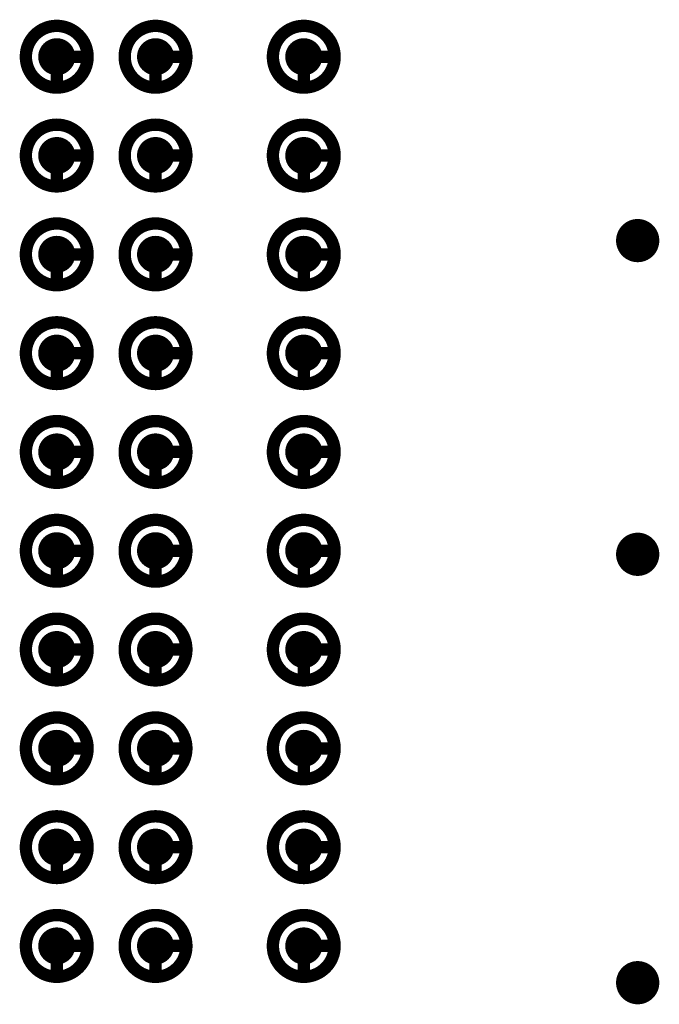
# Model space of a CAD drawing. Header units: millimetres. Extents: x 62 to 363, y 42 to 391.
# Tile 127 of 216: x 295.83 to 301.01, y 96.53 to 104.5. Entities that reach past the tile are written whole.
import ezdxf

# ---------------------------------------------------------------- set-up
doc = ezdxf.new("R2010")
doc.units = ezdxf.units.MM
for name, color, linetype in [('Mechanical8', 56, 'Continuous'), ('PadHoleLayer', 156, 'Continuous'), ('ViaHoleLayer', 16, 'Continuous')]:
    doc.layers.add(name, color=color, linetype=linetype)

# ---------------------------------------------------------------- blocks, each defined once
blk = doc.blocks.new('SAMTEC_SEAM8_40_S02_0_S_10_2_GP_K_HP_1863')
at = {"layer": 'Mechanical8'}
for points, const_width in [([(-0.15, 4.6, 1), (-0.65, 4.6, 1)], 0.1), ([(-0.425, 4.85, 1), (-0.375, 4.85, 1)], 0.05), ([(0.65, 4.6, 1), (0.15, 4.6, 1)], 0.1), ([(0.375, 4.85, 1), (0.425, 4.85, 1)], 0.05), ([(1.45, 4.6, 1), (0.95, 4.6, 1)], 0.1), ([(1.175, 4.85, 1), (1.225, 4.85, 1)], 0.05), ([(2.25, 4.6, 1), (1.75, 4.6, 1)], 0.1), ([(1.975, 4.85, 1), (2.025, 4.85, 1)], 0.05), ([(3.05, 4.6, 1), (2.55, 4.6, 1)], 0.1), ([(2.775, 4.85, 1), (2.825, 4.85, 1)], 0.05), ([(3.85, 4.6, 1), (3.35, 4.6, 1)], 0.1), ([(3.575, 4.85, 1), (3.625, 4.85, 1)], 0.05), ([(4.65, 4.6, 1), (4.15, 4.6, 1)], 0.1), ([(4.375, 4.85, 1), (4.425, 4.85, 1)], 0.05), ([(5.45, 4.6, 1), (4.95, 4.6, 1)], 0.1), ([(5.175, 4.85, 1), (5.225, 4.85, 1)], 0.05), ([(6.25, 4.6, 1), (5.75, 4.6, 1)], 0.1), ([(5.975, 4.85, 1), (6.025, 4.85, 1)], 0.05), ([(7.05, 4.6, 1), (6.55, 4.6, 1)], 0.1), ([(6.775, 4.85, 1), (6.825, 4.85, 1)], 0.05), ([(-0.675, 4.6, 1), (-0.625, 4.6, 1)], 0.05), ([(-0.425, 4.6, 1), (-0.375, 4.6, 1)], 0.05), ([(-0.425, 4.6, 1), (-0.375, 4.6, 1)], 0.05), ([(-0.175, 4.6, 1), (-0.125, 4.6, 1)], 0.05), ([(-0.175, 4.6, 1), (-0.125, 4.6, 1)], 0.05), ([(0.125, 4.6, 1), (0.175, 4.6, 1)], 0.05), ([(0.375, 4.6, 1), (0.425, 4.6, 1)], 0.05), ([(0.375, 4.6, 1), (0.425, 4.6, 1)], 0.05), ([(0.625, 4.6, 1), (0.675, 4.6, 1)], 0.05), ([(0.625, 4.6, 1), (0.675, 4.6, 1)], 0.05), ([(0.925, 4.6, 1), (0.975, 4.6, 1)], 0.05), ([(1.175, 4.6, 1), (1.225, 4.6, 1)], 0.05), ([(1.175, 4.6, 1), (1.225, 4.6, 1)], 0.05), ([(1.425, 4.6, 1), (1.475, 4.6, 1)], 0.05), ([(1.425, 4.6, 1), (1.475, 4.6, 1)], 0.05), ([(1.725, 4.6, 1), (1.775, 4.6, 1)], 0.05), ([(1.975, 4.6, 1), (2.025, 4.6, 1)], 0.05), ([(1.975, 4.6, 1), (2.025, 4.6, 1)], 0.05), ([(2.225, 4.6, 1), (2.275, 4.6, 1)], 0.05), ([(2.225, 4.6, 1), (2.275, 4.6, 1)], 0.05), ([(2.525, 4.6, 1), (2.575, 4.6, 1)], 0.05), ([(2.775, 4.6, 1), (2.825, 4.6, 1)], 0.05), ([(2.775, 4.6, 1), (2.825, 4.6, 1)], 0.05), ([(3.025, 4.6, 1), (3.075, 4.6, 1)], 0.05), ([(3.025, 4.6, 1), (3.075, 4.6, 1)], 0.05), ([(3.325, 4.6, 1), (3.375, 4.6, 1)], 0.05), ([(3.575, 4.6, 1), (3.625, 4.6, 1)], 0.05), ([(3.575, 4.6, 1), (3.625, 4.6, 1)], 0.05), ([(3.825, 4.6, 1), (3.875, 4.6, 1)], 0.05), ([(3.825, 4.6, 1), (3.875, 4.6, 1)], 0.05), ([(4.125, 4.6, 1), (4.175, 4.6, 1)], 0.05), ([(4.375, 4.6, 1), (4.425, 4.6, 1)], 0.05), ([(4.375, 4.6, 1), (4.425, 4.6, 1)], 0.05), ([(4.625, 4.6, 1), (4.675, 4.6, 1)], 0.05), ([(4.625, 4.6, 1), (4.675, 4.6, 1)], 0.05), ([(4.925, 4.6, 1), (4.975, 4.6, 1)], 0.05), ([(5.175, 4.6, 1), (5.225, 4.6, 1)], 0.05), ([(5.175, 4.6, 1), (5.225, 4.6, 1)], 0.05), ([(5.425, 4.6, 1), (5.475, 4.6, 1)], 0.05), ([(5.425, 4.6, 1), (5.475, 4.6, 1)], 0.05), ([(5.725, 4.6, 1), (5.775, 4.6, 1)], 0.05), ([(5.975, 4.6, 1), (6.025, 4.6, 1)], 0.05), ([(5.975, 4.6, 1), (6.025, 4.6, 1)], 0.05), ([(6.225, 4.6, 1), (6.275, 4.6, 1)], 0.05), ([(6.225, 4.6, 1), (6.275, 4.6, 1)], 0.05), ([(6.525, 4.6, 1), (6.575, 4.6, 1)], 0.05), ([(6.775, 4.6, 1), (6.825, 4.6, 1)], 0.05), ([(6.775, 4.6, 1), (6.825, 4.6, 1)], 0.05), ([(7.025, 4.6, 1), (7.075, 4.6, 1)], 0.05), ([(7.025, 4.6, 1), (7.075, 4.6, 1)], 0.05), ([(-0.15, 3.4, 1), (-0.65, 3.4, 1)], 0.1), ([(-0.425, 3.65, 1), (-0.375, 3.65, 1)], 0.05), ([(0.65, 3.4, 1), (0.15, 3.4, 1)], 0.1), ([(0.375, 3.65, 1), (0.425, 3.65, 1)], 0.05), ([(1.45, 3.4, 1), (0.95, 3.4, 1)], 0.1), ([(1.175, 3.65, 1), (1.225, 3.65, 1)], 0.05), ([(2.25, 3.4, 1), (1.75, 3.4, 1)], 0.1), ([(1.975, 3.65, 1), (2.025, 3.65, 1)], 0.05), ([(3.05, 3.4, 1), (2.55, 3.4, 1)], 0.1), ([(2.775, 3.65, 1), (2.825, 3.65, 1)], 0.05), ([(3.85, 3.4, 1), (3.35, 3.4, 1)], 0.1), ([(3.575, 3.65, 1), (3.625, 3.65, 1)], 0.05), ([(4.65, 3.4, 1), (4.15, 3.4, 1)], 0.1), ([(4.375, 3.65, 1), (4.425, 3.65, 1)], 0.05), ([(5.45, 3.4, 1), (4.95, 3.4, 1)], 0.1), ([(5.175, 3.65, 1), (5.225, 3.65, 1)], 0.05), ([(6.25, 3.4, 1), (5.75, 3.4, 1)], 0.1), ([(5.975, 3.65, 1), (6.025, 3.65, 1)], 0.05), ([(7.05, 3.4, 1), (6.55, 3.4, 1)], 0.1), ([(6.775, 3.65, 1), (6.825, 3.65, 1)], 0.05), ([(-0.675, 3.4, 1), (-0.625, 3.4, 1)], 0.05), ([(-0.425, 3.4, 1), (-0.375, 3.4, 1)], 0.05), ([(-0.425, 3.4, 1), (-0.375, 3.4, 1)], 0.05), ([(-0.175, 3.4, 1), (-0.125, 3.4, 1)], 0.05), ([(-0.175, 3.4, 1), (-0.125, 3.4, 1)], 0.05), ([(0.125, 3.4, 1), (0.175, 3.4, 1)], 0.05), ([(0.375, 3.4, 1), (0.425, 3.4, 1)], 0.05), ([(0.375, 3.4, 1), (0.425, 3.4, 1)], 0.05), ([(0.625, 3.4, 1), (0.675, 3.4, 1)], 0.05), ([(0.625, 3.4, 1), (0.675, 3.4, 1)], 0.05), ([(0.925, 3.4, 1), (0.975, 3.4, 1)], 0.05), ([(1.175, 3.4, 1), (1.225, 3.4, 1)], 0.05), ([(1.175, 3.4, 1), (1.225, 3.4, 1)], 0.05), ([(1.425, 3.4, 1), (1.475, 3.4, 1)], 0.05), ([(1.425, 3.4, 1), (1.475, 3.4, 1)], 0.05), ([(1.725, 3.4, 1), (1.775, 3.4, 1)], 0.05), ([(1.975, 3.4, 1), (2.025, 3.4, 1)], 0.05), ([(1.975, 3.4, 1), (2.025, 3.4, 1)], 0.05), ([(2.225, 3.4, 1), (2.275, 3.4, 1)], 0.05), ([(2.225, 3.4, 1), (2.275, 3.4, 1)], 0.05), ([(2.525, 3.4, 1), (2.575, 3.4, 1)], 0.05), ([(2.775, 3.4, 1), (2.825, 3.4, 1)], 0.05), ([(2.775, 3.4, 1), (2.825, 3.4, 1)], 0.05), ([(3.025, 3.4, 1), (3.075, 3.4, 1)], 0.05), ([(3.025, 3.4, 1), (3.075, 3.4, 1)], 0.05), ([(3.325, 3.4, 1), (3.375, 3.4, 1)], 0.05), ([(3.575, 3.4, 1), (3.625, 3.4, 1)], 0.05), ([(3.575, 3.4, 1), (3.625, 3.4, 1)], 0.05), ([(3.825, 3.4, 1), (3.875, 3.4, 1)], 0.05), ([(3.825, 3.4, 1), (3.875, 3.4, 1)], 0.05), ([(4.125, 3.4, 1), (4.175, 3.4, 1)], 0.05), ([(4.375, 3.4, 1), (4.425, 3.4, 1)], 0.05), ([(4.375, 3.4, 1), (4.425, 3.4, 1)], 0.05), ([(4.625, 3.4, 1), (4.675, 3.4, 1)], 0.05), ([(4.625, 3.4, 1), (4.675, 3.4, 1)], 0.05), ([(4.925, 3.4, 1), (4.975, 3.4, 1)], 0.05), ([(5.175, 3.4, 1), (5.225, 3.4, 1)], 0.05), ([(5.175, 3.4, 1), (5.225, 3.4, 1)], 0.05), ([(5.425, 3.4, 1), (5.475, 3.4, 1)], 0.05), ([(5.425, 3.4, 1), (5.475, 3.4, 1)], 0.05), ([(5.725, 3.4, 1), (5.775, 3.4, 1)], 0.05), ([(5.975, 3.4, 1), (6.025, 3.4, 1)], 0.05), ([(5.975, 3.4, 1), (6.025, 3.4, 1)], 0.05), ([(6.225, 3.4, 1), (6.275, 3.4, 1)], 0.05), ([(6.225, 3.4, 1), (6.275, 3.4, 1)], 0.05), ([(6.525, 3.4, 1), (6.575, 3.4, 1)], 0.05), ([(6.775, 3.4, 1), (6.825, 3.4, 1)], 0.05), ([(6.775, 3.4, 1), (6.825, 3.4, 1)], 0.05), ([(7.025, 3.4, 1), (7.075, 3.4, 1)], 0.05), ([(7.025, 3.4, 1), (7.075, 3.4, 1)], 0.05), ([(-0.15, 2.6, 1), (-0.65, 2.6, 1)], 0.1), ([(-0.425, 2.85, 1), (-0.375, 2.85, 1)], 0.05), ([(0.65, 2.6, 1), (0.15, 2.6, 1)], 0.1), ([(0.375, 2.85, 1), (0.425, 2.85, 1)], 0.05), ([(1.45, 2.6, 1), (0.95, 2.6, 1)], 0.1), ([(1.175, 2.85, 1), (1.225, 2.85, 1)], 0.05), ([(2.25, 2.6, 1), (1.75, 2.6, 1)], 0.1), ([(1.975, 2.85, 1), (2.025, 2.85, 1)], 0.05), ([(3.05, 2.6, 1), (2.55, 2.6, 1)], 0.1), ([(2.775, 2.85, 1), (2.825, 2.85, 1)], 0.05), ([(3.85, 2.6, 1), (3.35, 2.6, 1)], 0.1), ([(3.575, 2.85, 1), (3.625, 2.85, 1)], 0.05), ([(4.65, 2.6, 1), (4.15, 2.6, 1)], 0.1), ([(4.375, 2.85, 1), (4.425, 2.85, 1)], 0.05), ([(5.45, 2.6, 1), (4.95, 2.6, 1)], 0.1), ([(5.175, 2.85, 1), (5.225, 2.85, 1)], 0.05), ([(6.25, 2.6, 1), (5.75, 2.6, 1)], 0.1), ([(5.975, 2.85, 1), (6.025, 2.85, 1)], 0.05), ([(7.05, 2.6, 1), (6.55, 2.6, 1)], 0.1), ([(6.775, 2.85, 1), (6.825, 2.85, 1)], 0.05), ([(-0.675, 2.6, 1), (-0.625, 2.6, 1)], 0.05), ([(-0.425, 2.6, 1), (-0.375, 2.6, 1)], 0.05), ([(-0.425, 2.6, 1), (-0.375, 2.6, 1)], 0.05), ([(-0.175, 2.6, 1), (-0.125, 2.6, 1)], 0.05), ([(-0.175, 2.6, 1), (-0.125, 2.6, 1)], 0.05), ([(0.125, 2.6, 1), (0.175, 2.6, 1)], 0.05), ([(0.375, 2.6, 1), (0.425, 2.6, 1)], 0.05), ([(0.375, 2.6, 1), (0.425, 2.6, 1)], 0.05), ([(0.625, 2.6, 1), (0.675, 2.6, 1)], 0.05), ([(0.625, 2.6, 1), (0.675, 2.6, 1)], 0.05), ([(0.925, 2.6, 1), (0.975, 2.6, 1)], 0.05), ([(1.175, 2.6, 1), (1.225, 2.6, 1)], 0.05), ([(1.175, 2.6, 1), (1.225, 2.6, 1)], 0.05), ([(1.425, 2.6, 1), (1.475, 2.6, 1)], 0.05), ([(1.425, 2.6, 1), (1.475, 2.6, 1)], 0.05), ([(1.725, 2.6, 1), (1.775, 2.6, 1)], 0.05), ([(1.975, 2.6, 1), (2.025, 2.6, 1)], 0.05), ([(1.975, 2.6, 1), (2.025, 2.6, 1)], 0.05), ([(2.225, 2.6, 1), (2.275, 2.6, 1)], 0.05), ([(2.225, 2.6, 1), (2.275, 2.6, 1)], 0.05), ([(2.525, 2.6, 1), (2.575, 2.6, 1)], 0.05), ([(2.775, 2.6, 1), (2.825, 2.6, 1)], 0.05), ([(2.775, 2.6, 1), (2.825, 2.6, 1)], 0.05), ([(3.025, 2.6, 1), (3.075, 2.6, 1)], 0.05), ([(3.025, 2.6, 1), (3.075, 2.6, 1)], 0.05), ([(3.325, 2.6, 1), (3.375, 2.6, 1)], 0.05), ([(3.575, 2.6, 1), (3.625, 2.6, 1)], 0.05), ([(3.575, 2.6, 1), (3.625, 2.6, 1)], 0.05), ([(3.825, 2.6, 1), (3.875, 2.6, 1)], 0.05), ([(3.825, 2.6, 1), (3.875, 2.6, 1)], 0.05), ([(4.125, 2.6, 1), (4.175, 2.6, 1)], 0.05), ([(4.375, 2.6, 1), (4.425, 2.6, 1)], 0.05), ([(4.375, 2.6, 1), (4.425, 2.6, 1)], 0.05), ([(4.625, 2.6, 1), (4.675, 2.6, 1)], 0.05), ([(4.625, 2.6, 1), (4.675, 2.6, 1)], 0.05), ([(4.925, 2.6, 1), (4.975, 2.6, 1)], 0.05), ([(5.175, 2.6, 1), (5.225, 2.6, 1)], 0.05), ([(5.175, 2.6, 1), (5.225, 2.6, 1)], 0.05), ([(5.425, 2.6, 1), (5.475, 2.6, 1)], 0.05), ([(5.425, 2.6, 1), (5.475, 2.6, 1)], 0.05), ([(5.725, 2.6, 1), (5.775, 2.6, 1)], 0.05), ([(5.975, 2.6, 1), (6.025, 2.6, 1)], 0.05), ([(5.975, 2.6, 1), (6.025, 2.6, 1)], 0.05), ([(6.225, 2.6, 1), (6.275, 2.6, 1)], 0.05), ([(6.225, 2.6, 1), (6.275, 2.6, 1)], 0.05), ([(6.525, 2.6, 1), (6.575, 2.6, 1)], 0.05), ([(6.775, 2.6, 1), (6.825, 2.6, 1)], 0.05), ([(6.775, 2.6, 1), (6.825, 2.6, 1)], 0.05), ([(7.025, 2.6, 1), (7.075, 2.6, 1)], 0.05), ([(7.025, 2.6, 1), (7.075, 2.6, 1)], 0.05)]:
    blk.add_lwpolyline(points, format="xyb", close=True, dxfattribs=dict(at, const_width=const_width))
at = {"layer": 'Mechanical8', "const_width": 0.1}
for points in [[(-0.4, 4.6), (-0.4, 4.85)], [(0.4, 4.6), (0.4, 4.85)], [(1.2, 4.6), (1.2, 4.85)], [(2, 4.6), (2, 4.85)], [(2.8, 4.6), (2.8, 4.85)], [(3.6, 4.6), (3.6, 4.85)], [(4.4, 4.6), (4.4, 4.85)], [(5.2, 4.6), (5.2, 4.85)], [(6, 4.6), (6, 4.85)], [(6.8, 4.6), (6.8, 4.85)], [(-0.15, 4.6), (-0.4, 4.6)], [(0.65, 4.6), (0.4, 4.6)], [(1.45, 4.6), (1.2, 4.6)], [(2.25, 4.6), (2, 4.6)], [(3.05, 4.6), (2.8, 4.6)], [(3.85, 4.6), (3.6, 4.6)], [(4.65, 4.6), (4.4, 4.6)], [(5.45, 4.6), (5.2, 4.6)], [(6.25, 4.6), (6, 4.6)], [(7.05, 4.6), (6.8, 4.6)], [(-0.4, 3.4), (-0.4, 3.65)], [(0.4, 3.4), (0.4, 3.65)], [(1.2, 3.4), (1.2, 3.65)], [(2, 3.4), (2, 3.65)], [(2.8, 3.4), (2.8, 3.65)], [(3.6, 3.4), (3.6, 3.65)], [(4.4, 3.4), (4.4, 3.65)], [(5.2, 3.4), (5.2, 3.65)], [(6, 3.4), (6, 3.65)], [(6.8, 3.4), (6.8, 3.65)], [(-0.15, 3.4), (-0.4, 3.4)], [(0.65, 3.4), (0.4, 3.4)], [(1.45, 3.4), (1.2, 3.4)], [(2.25, 3.4), (2, 3.4)], [(3.05, 3.4), (2.8, 3.4)], [(3.85, 3.4), (3.6, 3.4)], [(4.65, 3.4), (4.4, 3.4)], [(5.45, 3.4), (5.2, 3.4)], [(6.25, 3.4), (6, 3.4)], [(7.05, 3.4), (6.8, 3.4)], [(-0.4, 2.6), (-0.4, 2.85)], [(0.4, 2.6), (0.4, 2.85)], [(1.2, 2.6), (1.2, 2.85)], [(2, 2.6), (2, 2.85)], [(2.8, 2.6), (2.8, 2.85)], [(3.6, 2.6), (3.6, 2.85)], [(4.4, 2.6), (4.4, 2.85)], [(5.2, 2.6), (5.2, 2.85)], [(6, 2.6), (6, 2.85)], [(6.8, 2.6), (6.8, 2.85)], [(-0.15, 2.6), (-0.4, 2.6)], [(0.65, 2.6), (0.4, 2.6)], [(1.45, 2.6), (1.2, 2.6)], [(2.25, 2.6), (2, 2.6)], [(3.05, 2.6), (2.8, 2.6)], [(3.85, 2.6), (3.6, 2.6)], [(4.65, 2.6), (4.4, 2.6)], [(5.45, 2.6), (5.2, 2.6)], [(6.25, 2.6), (6, 2.6)], [(7.05, 2.6), (6.8, 2.6)]]:
    blk.add_lwpolyline(points, dxfattribs=at)
at = {"layer": 'PadHoleLayer', "const_width": 0.15}
for points in [[(-0.475, 4.6, 1), (-0.325, 4.6, 1)], [(0.325, 4.6, 1), (0.475, 4.6, 1)], [(1.125, 4.6, 1), (1.275, 4.6, 1)], [(1.925, 4.6, 1), (2.075, 4.6, 1)], [(2.725, 4.6, 1), (2.875, 4.6, 1)], [(3.525, 4.6, 1), (3.675, 4.6, 1)], [(4.325, 4.6, 1), (4.475, 4.6, 1)], [(5.125, 4.6, 1), (5.275, 4.6, 1)], [(5.925, 4.6, 1), (6.075, 4.6, 1)], [(6.725, 4.6, 1), (6.875, 4.6, 1)], [(-0.475, 3.4, 1), (-0.325, 3.4, 1)], [(0.325, 3.4, 1), (0.475, 3.4, 1)], [(1.125, 3.4, 1), (1.275, 3.4, 1)], [(1.925, 3.4, 1), (2.075, 3.4, 1)], [(2.725, 3.4, 1), (2.875, 3.4, 1)], [(3.525, 3.4, 1), (3.675, 3.4, 1)], [(4.325, 3.4, 1), (4.475, 3.4, 1)], [(5.125, 3.4, 1), (5.275, 3.4, 1)], [(5.925, 3.4, 1), (6.075, 3.4, 1)], [(6.725, 3.4, 1), (6.875, 3.4, 1)], [(-0.475, 2.6, 1), (-0.325, 2.6, 1)], [(0.325, 2.6, 1), (0.475, 2.6, 1)], [(1.125, 2.6, 1), (1.275, 2.6, 1)], [(1.925, 2.6, 1), (2.075, 2.6, 1)], [(2.725, 2.6, 1), (2.875, 2.6, 1)], [(3.525, 2.6, 1), (3.675, 2.6, 1)], [(4.325, 2.6, 1), (4.475, 2.6, 1)], [(5.125, 2.6, 1), (5.275, 2.6, 1)], [(5.925, 2.6, 1), (6.075, 2.6, 1)], [(6.725, 2.6, 1), (6.875, 2.6, 1)]]:
    blk.add_lwpolyline(points, format="xyb", close=True, dxfattribs=at)

msp = doc.modelspace()

# ---------------------------------------------------------------- linework, layer by layer
at = {"layer": 'ViaHoleLayer', "const_width": 0.175}
for points in [[(300.7437, 102.7113, 1), (300.9188, 102.7113, 1)], [(300.7437, 100.1713, 1), (300.9188, 100.1713, 1)], [(300.7437, 96.7025, 1), (300.9188, 96.7025, 1)]]:
    msp.add_lwpolyline(points, format="xyb", close=True, dxfattribs=at)

# ---------------------------------------------------------------- block references
at = {"rotation": 270}
msp.add_blockref('SAMTEC_SEAM8_40_S02_0_S_10_2_GP_K_HP_1863', (293.5275, 103.8), dxfattribs=at)

doc.saveas('drawing.dxf')
